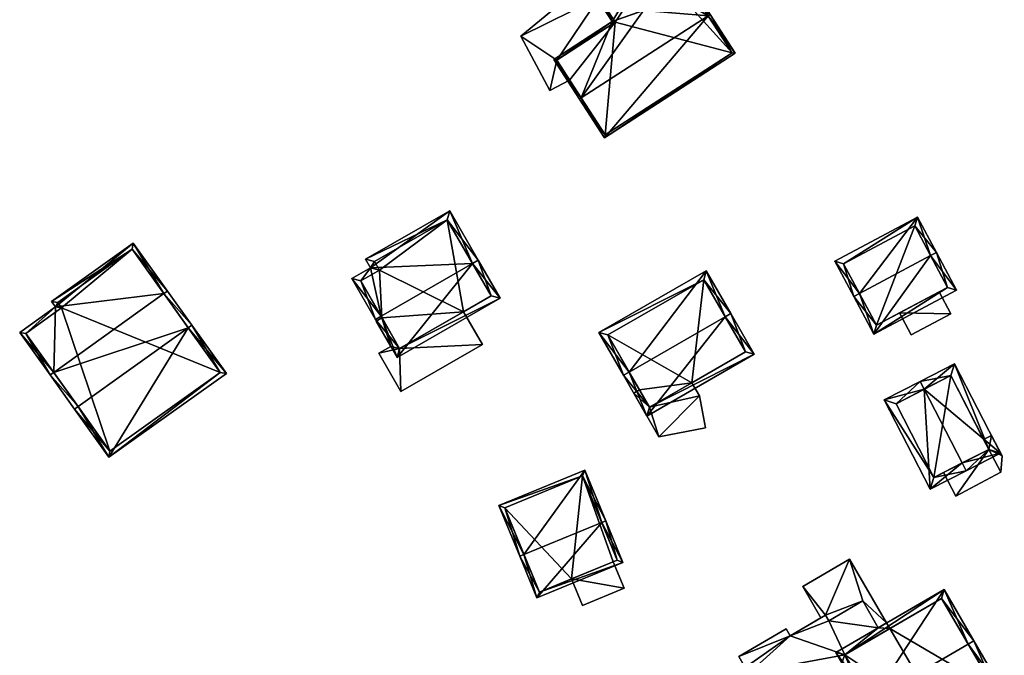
# Model space of a CAD drawing. Header units: inches. Extents: x 2685601 to 2690022, y 1235992 to 1239010.
# Tile 15 of 256: x 2686100 to 2686213, y 1236387 to 1236460. Entities that reach past the tile are written whole.
import ezdxf

# ---------------------------------------------------------------- set-up
doc = ezdxf.new("R2010")
doc.units = ezdxf.units.IN
doc.header["$MEASUREMENT"] = 0
doc.layers.add('Gebaeude Einzelhaus', color=10, linetype='Continuous')
doc.layers.add('Offenes Gebaeude', color=10, linetype='Continuous')

msp = doc.modelspace()

# ---------------------------------------------------------------- meshes
at = {"layer": 'Gebaeude Einzelhaus'}
mesh = msp.add_polyface(dxfattribs=at)
corners = [(2686179.263, 1236460.638, 481.349), (2686167.386, 1236446.648, 477.201), (2686182.348, 1236456.338, 477.201), (2686164.722, 1236451.222, 481.349), (2686164.511, 1236451.085, 481.349), (2686179.474, 1236460.775, 481.349), (2686172.841, 1236466.595, 474.793), (2686174.8, 1236467.99, 474.712), (2686172.772, 1236466.676, 474.712), (2686172.888, 1236466.501, 474.874), (2686172.545, 1236464.618, 475.951), (2686172.78, 1236466.663, 474.724), (2686171.871, 1236461.229, 477.864), (2686168.281, 1236459.988, 477.162), (2686171.802, 1236461.25, 477.822), (2686169.466, 1236461.938, 476.395), (2686166.883, 1236462.603, 474.88), (2686166.556, 1236462.65, 474.712), (2686166.765, 1236462.786, 474.712), (2686161.564, 1236455.636, 477.162), (2686167.46, 1236446.994, 477.397), (2686182.001, 1236456.411, 477.397), (2686174.726, 1236467.644, 474.905), (2686172.906, 1236466.466, 474.904), (2686168.626, 1236459.914, 477.355), (2686161.91, 1236455.563, 477.355), (2686165.336, 1236464.533, 474.702), (2686168.416, 1236459.778, 474.621), (2686168.235, 1236466.48, 477.687), (2686168.164, 1236466.741, 477.761), (2686168.626, 1236459.914, 474.835), (2686173.117, 1236466.602, 474.667), (2686171.393, 1236469.264, 474.712), (2686171.578, 1236468.518, 474.911), (2686172.906, 1236466.466, 474.877), (2686168.255, 1236466.813, 477.864), (2686168.391, 1236466.602, 477.864), (2686165.67, 1236464.476, 474.912), (2686172.841, 1236466.595, 474.866), (2686172.78, 1236466.663, 474.879), (2686171.331, 1236468.899, 474.911), (2686166.765, 1236462.786, 474.461), (2686168.626, 1236459.914, 474.461), (2686161.91, 1236455.563, 474.461), (2686167.46, 1236446.994, 467.007), (2686163.39, 1236453.277, 474.461), (2686163.39, 1236453.277, 467.007), (2686182.001, 1236456.411, 467.007), (2686174.726, 1236467.644, 467.007), (2686172.906, 1236466.466, 467.007), (2686172.841, 1236466.595, 467.007), (2686172.772, 1236466.676, 467.007), (2686166.765, 1236462.786, 467.007), (2686168.626, 1236459.914, 467.007), (2686161.91, 1236455.563, 467.007), (2686171.331, 1236468.899, 467.007), (2686167.55, 1236465.945, 474.461), (2686167.55, 1236465.945, 467.007), (2686165.67, 1236464.476, 474.461), (2686165.67, 1236464.476, 467.007)]
mesh.append_faces([[corners[k] for k in face] for face in [(29, 36, 28), (35, 36, 29), (32, 40, 35), (35, 40, 36), (32, 33, 40), (9, 31, 34), (31, 33, 32), (31, 39, 33), (9, 38, 31), (31, 38, 39), (37, 29, 28), (16, 26, 37), (37, 26, 29), (30, 27, 16), (16, 27, 26), (14, 36, 29), (29, 36, 35), (14, 12, 36), (33, 36, 10), (10, 36, 12), (32, 35, 33), (33, 35, 36), (31, 9, 34), (31, 33, 9), (9, 33, 10), (31, 32, 33), (14, 28, 15), (14, 29, 28), (28, 16, 15), (16, 27, 30), (29, 26, 28), (28, 26, 16), (16, 26, 27), (16, 17, 18), (16, 13, 17), (13, 25, 19), (19, 25, 4), (4, 25, 3), (16, 24, 13), (13, 24, 25), (5, 22, 7), (7, 22, 8), (8, 22, 6), (6, 22, 9), (9, 22, 23), (5, 0, 22), (1, 21, 2), (2, 21, 5), (5, 21, 0), (4, 20, 1), (1, 20, 21), (4, 3, 20), (3, 19, 4), (3, 13, 19), (13, 16, 17), (17, 16, 18), (13, 15, 16), (13, 14, 15), (0, 12, 3), (3, 12, 13), (13, 12, 14), (5, 10, 0), (0, 10, 12), (6, 8, 11), (5, 7, 10), (10, 7, 9), (9, 7, 6), (6, 7, 8), (0, 2, 5), (4, 1, 3), (3, 1, 0), (0, 1, 2)]], dxfattribs={"color": 13})
mesh.append_faces([[corners[k] for k in face] for face in [(57, 52, 59), (55, 51, 57), (57, 51, 52), (18, 58, 41), (18, 37, 58), (18, 16, 37), (37, 56, 58), (56, 55, 57), (56, 40, 55), (37, 28, 56), (56, 28, 40), (40, 28, 36), (55, 8, 51), (8, 39, 11), (55, 33, 8), (8, 33, 39), (55, 40, 33), (38, 6, 39), (39, 6, 11), (9, 6, 38), (53, 46, 54), (53, 44, 46), (53, 47, 44), (52, 49, 53), (53, 49, 47), (47, 49, 48), (52, 51, 49), (49, 51, 50), (34, 9, 23), (34, 6, 9), (34, 49, 6), (6, 49, 50), (8, 50, 51), (8, 6, 50), (22, 34, 23), (22, 48, 34), (34, 48, 49), (22, 47, 48), (0, 21, 22), (22, 21, 47), (21, 20, 47), (47, 20, 44), (43, 45, 25), (25, 45, 3), (3, 45, 20), (20, 45, 44), (44, 45, 46), (43, 30, 42), (43, 25, 30), (30, 25, 24), (16, 30, 24), (16, 42, 30), (16, 41, 42), (16, 18, 41)]], dxfattribs={"color": 41})
mesh = msp.add_polyface(dxfattribs=at)
corners = [(2686167.246, 1236466.07, 474.461), (2686165.67, 1236464.476, 474.461), (2686167.55, 1236465.945, 474.461), (2686165.336, 1236464.533, 474.461), (2686166.765, 1236462.786, 474.461), (2686167.298, 1236466.098, 474.461), (2686167.431, 1236466.169, 474.461), (2686157.808, 1236458.305, 474.461), (2686161.91, 1236455.563, 474.461), (2686161.13, 1236452.073, 474.461), (2686163.39, 1236453.277, 474.461), (2686168.626, 1236459.914, 474.461), (2686167.431, 1236466.169, 467.007), (2686167.55, 1236465.945, 467.007), (2686167.298, 1236466.098, 467.007), (2686167.246, 1236466.07, 467.007), (2686165.336, 1236464.533, 467.007), (2686157.808, 1236458.305, 467.007), (2686161.13, 1236452.073, 467.007), (2686163.39, 1236453.277, 467.007), (2686165.67, 1236464.476, 467.007), (2686166.765, 1236462.786, 467.007), (2686161.91, 1236455.563, 467.007), (2686168.626, 1236459.914, 467.007)]
mesh.append_faces([[corners[k] for k in face] for face in [(4, 8, 11), (8, 9, 10), (4, 7, 8), (8, 7, 9), (4, 3, 7), (0, 2, 5), (5, 2, 6), (4, 1, 3), (3, 1, 0), (0, 1, 2)]], dxfattribs={"color": 13})
mesh.append_faces([[corners[k] for k in face] for face in [(17, 22, 18), (18, 22, 19), (16, 21, 17), (17, 21, 22), (22, 21, 23), (15, 20, 16), (16, 20, 21), (14, 13, 15), (15, 13, 20), (14, 12, 13), (9, 19, 10), (9, 18, 19), (9, 7, 18), (18, 7, 17), (7, 3, 17), (17, 3, 16), (3, 0, 16), (16, 0, 15), (0, 5, 15), (15, 5, 14), (5, 6, 14), (14, 6, 12), (12, 2, 13), (12, 6, 2)]], dxfattribs={"color": 41})
mesh = msp.add_polyface(dxfattribs=at)
corners = [(2686152.262, 1236432.234, 482.165), (2686155.414, 1236428.26, 479.068), (2686152.913, 1236432.609, 482.165), (2686143.634, 1236421.483, 479.068), (2686141.782, 1236426.205, 482.165), (2686141.131, 1236425.831, 482.165), (2686140.569, 1236431.759, 478.777), (2686149.648, 1236438.283, 478.072), (2686140.006, 1236432.736, 478.072), (2686138.43, 1236430.528, 478.777), (2686154.39, 1236428.536, 479.531), (2686143.91, 1236422.506, 479.531), (2686149.371, 1236437.259, 478.541), (2686141.03, 1236432.46, 478.541), (2686139.454, 1236430.251, 479.247), (2686141.593, 1236431.483, 479.246), (2686154.39, 1236428.536, 469.76), (2686149.371, 1236437.259, 469.76), (2686141.03, 1236432.46, 469.76), (2686141.593, 1236431.483, 469.76), (2686139.454, 1236430.251, 469.76), (2686141.885, 1236426.025, 477.629), (2686141.885, 1236426.025, 469.76), (2686143.91, 1236422.506, 477.629), (2686151.241, 1236426.724, 477.629), (2686151.241, 1236426.724, 469.76), (2686143.91, 1236422.506, 469.76)]
mesh.append_faces([[corners[k] for k in face] for face in [(4, 11, 5), (14, 4, 5), (5, 11, 3), (9, 14, 5), (15, 14, 6), (13, 15, 6), (6, 14, 9), (12, 13, 8), (8, 13, 6), (7, 12, 8), (0, 12, 2), (10, 0, 2), (2, 12, 7), (1, 11, 10), (3, 11, 1), (1, 10, 2), (4, 9, 5), (0, 6, 4), (4, 6, 9), (2, 7, 0), (0, 7, 6), (6, 7, 8), (3, 4, 5), (3, 0, 4), (3, 1, 0), (0, 1, 2)]], dxfattribs={"color": 13})
mesh.append_faces([[corners[k] for k in face] for face in [(25, 17, 16), (25, 19, 17), (17, 19, 18), (25, 22, 19), (19, 22, 20), (25, 26, 22), (16, 24, 25), (24, 11, 23), (16, 10, 24), (24, 10, 11), (11, 21, 23), (21, 20, 22), (21, 14, 20), (11, 4, 21), (21, 4, 14), (14, 15, 20), (20, 15, 19), (15, 13, 19), (19, 13, 18), (13, 12, 18), (18, 12, 17), (12, 16, 17), (0, 10, 12), (12, 10, 16)]], dxfattribs={"color": 41})
mesh = msp.add_polyface(dxfattribs=at)
corners = [(2686196.601, 1236428.809, 480.847), (2686203.241, 1236437.571, 476.202), (2686193.771, 1236432.524, 476.202), (2686204.747, 1236433.151, 480.847), (2686205.41, 1236433.504, 480.847), (2686195.939, 1236428.456, 480.847), (2686198.235, 1236424.149, 476.423), (2686207.705, 1236429.196, 476.423), (2686194.786, 1236432.215, 476.958), (2686198.544, 1236425.164, 477.103), (2686206.69, 1236429.505, 477.103), (2686202.933, 1236436.556, 476.959), (2686206.69, 1236429.505, 465.712), (2686202.933, 1236436.556, 465.712), (2686194.786, 1236432.215, 465.712), (2686198.544, 1236425.164, 465.712), (2686201.194, 1236426.576, 474.249), (2686201.194, 1236426.576, 474.349), (2686205.729, 1236428.993, 474.249), (2686205.729, 1236428.993, 474.349)]
mesh.append_faces([[corners[k] for k in face] for face in [(11, 8, 1), (3, 11, 4), (10, 3, 4), (4, 11, 1), (7, 10, 4), (6, 9, 10), (6, 10, 7), (0, 9, 5), (8, 0, 5), (5, 9, 6), (1, 8, 2), (2, 8, 5), (3, 7, 4), (5, 6, 0), (0, 6, 3), (3, 6, 7), (0, 2, 5), (4, 1, 3), (3, 1, 0), (0, 1, 2)]], dxfattribs={"color": 13})
mesh.append_faces([[corners[k] for k in face] for face in [(13, 15, 14), (12, 15, 13), (19, 10, 17), (10, 19, 18), (16, 12, 18), (18, 12, 10), (16, 15, 12), (17, 9, 16), (9, 17, 10), (16, 9, 15), (0, 8, 9), (9, 8, 15), (15, 8, 14), (8, 13, 14), (8, 11, 13), (11, 12, 13), (3, 10, 11), (11, 10, 12)]], dxfattribs={"color": 41})
mesh = msp.add_polyface(dxfattribs=at)
corners = [(2686104.478, 1236427.285, 479.878), (2686113.376, 1236434.586, 479.478), (2686104.034, 1236427.908, 479.478), (2686116.904, 1236428.792, 483.017), (2686117.311, 1236429.083, 483.017), (2686104.277, 1236419.764, 483.017), (2686100.38, 1236424.355, 479.878), (2686103.87, 1236419.473, 483.017), (2686106.663, 1236415.566, 487), (2686107.07, 1236415.857, 487), (2686119.697, 1236424.885, 487), (2686120.104, 1236425.176, 487), (2686110.61, 1236410.045, 482.541), (2686124.061, 1236419.64, 482.53), (2686101.078, 1236424.239, 480.14), (2686110.726, 1236410.743, 482.87), (2686123.364, 1236419.756, 482.858), (2686113.26, 1236433.889, 479.739), (2686104.731, 1236427.791, 479.74), (2686105.175, 1236427.169, 480.139), (2686123.364, 1236419.756, 472.481), (2686113.26, 1236433.889, 472.481), (2686104.731, 1236427.791, 472.481), (2686105.175, 1236427.169, 472.481), (2686101.078, 1236424.239, 472.481), (2686110.726, 1236410.743, 472.481)]
mesh.append_faces([[corners[k] for k in face] for face in [(19, 14, 0), (18, 19, 0), (17, 18, 2), (2, 18, 0), (1, 17, 2), (3, 17, 4), (4, 17, 1), (10, 3, 11), (16, 10, 11), (11, 3, 4), (13, 16, 11), (12, 15, 16), (12, 16, 13), (9, 15, 8), (8, 15, 12), (5, 9, 7), (14, 5, 7), (7, 9, 8), (0, 14, 6), (6, 14, 7), (10, 13, 11), (8, 12, 9), (9, 12, 10), (10, 12, 13), (3, 11, 4), (5, 10, 3), (3, 10, 11), (7, 9, 5), (5, 9, 10), (7, 8, 9), (5, 6, 7), (3, 0, 5), (5, 0, 6), (4, 1, 3), (3, 1, 0), (0, 1, 2)]], dxfattribs={"color": 13})
mesh.append_faces([[corners[k] for k in face] for face in [(23, 25, 24), (21, 23, 22), (20, 25, 23), (20, 23, 21), (16, 25, 20), (15, 25, 16), (9, 25, 15), (24, 25, 5), (5, 25, 9), (14, 24, 5), (23, 24, 19), (19, 24, 14), (22, 23, 18), (18, 23, 19), (21, 22, 17), (17, 22, 18), (20, 21, 3), (3, 21, 17), (10, 20, 3), (16, 20, 10)]], dxfattribs={"color": 41})
mesh = msp.add_polyface(dxfattribs=at)
corners = [(2686181.206, 1236426.136, 480.063), (2686184.549, 1236421.834, 478.736), (2686181.856, 1236426.51, 480.063), (2686172.253, 1236414.755, 478.736), (2686170.211, 1236419.805, 480.063), (2686169.561, 1236419.431, 480.063), (2686179.035, 1236431.409, 478.404), (2686166.74, 1236424.33, 478.404), (2686183.525, 1236422.11, 478.92), (2686172.529, 1236415.779, 478.92), (2686178.759, 1236430.385, 478.624), (2686167.764, 1236424.054, 478.624), (2686183.525, 1236422.11, 467.709), (2686178.759, 1236430.385, 467.709), (2686167.764, 1236424.054, 467.709), (2686171.396, 1236417.747, 475.971), (2686171.396, 1236417.747, 467.709), (2686172.529, 1236415.779, 475.971), (2686177.391, 1236418.579, 475.971), (2686177.391, 1236418.579, 467.709), (2686172.529, 1236415.779, 467.709)]
mesh.append_faces([[corners[k] for k in face] for face in [(4, 9, 5), (11, 4, 5), (5, 9, 3), (10, 11, 7), (7, 11, 5), (6, 10, 7), (0, 10, 2), (8, 0, 2), (2, 10, 6), (1, 9, 8), (3, 9, 1), (1, 8, 2), (4, 7, 5), (2, 6, 0), (0, 6, 4), (4, 6, 7), (3, 4, 5), (3, 0, 4), (3, 1, 0), (0, 1, 2)]], dxfattribs={"color": 13})
mesh.append_faces([[corners[k] for k in face] for face in [(19, 13, 12), (19, 14, 13), (19, 16, 14), (19, 20, 16), (12, 18, 19), (18, 9, 17), (12, 8, 18), (18, 8, 9), (9, 15, 17), (15, 14, 16), (15, 11, 14), (9, 4, 15), (15, 4, 11), (11, 10, 14), (14, 10, 13), (0, 13, 10), (0, 12, 13), (0, 8, 12)]], dxfattribs={"color": 41})
mesh = msp.add_polyface(dxfattribs=at)
corners = [(2686143.91, 1236422.506, 477.629), (2686142.911, 1236422.736, 477.629), (2686141.543, 1236421.953, 477.629), (2686141.885, 1236426.025, 477.629), (2686141.235, 1236425.651, 477.629), (2686144.065, 1236417.568, 477.629), (2686153.415, 1236422.946, 477.629), (2686151.241, 1236426.724, 477.629), (2686151.241, 1236426.724, 469.76), (2686153.415, 1236422.946, 469.76), (2686141.235, 1236425.651, 469.76), (2686141.885, 1236426.025, 469.76), (2686142.911, 1236422.736, 469.76), (2686141.543, 1236421.953, 469.76), (2686144.065, 1236417.568, 469.76), (2686143.91, 1236422.506, 469.76)]
mesh.append_faces([[corners[k] for k in face] for face in [(0, 6, 7), (0, 5, 6), (0, 2, 5), (4, 1, 3), (3, 1, 0), (0, 1, 2)]], dxfattribs={"color": 13})
mesh.append_faces([[corners[k] for k in face] for face in [(9, 15, 8), (15, 12, 11), (11, 12, 10), (15, 13, 12), (9, 14, 15), (15, 14, 13), (6, 5, 9), (9, 5, 14), (5, 2, 14), (14, 2, 13), (2, 1, 13), (13, 1, 12), (1, 4, 12), (12, 4, 10), (10, 3, 11), (10, 4, 3), (9, 8, 6), (6, 8, 7)]], dxfattribs={"color": 41})
mesh = msp.add_polyface(dxfattribs=at)
corners = [(2686204.026, 1236417.84, 480.405), (2686212.751, 1236410.508, 476.313), (2686207.493, 1236420.745, 476.313), (2686208.371, 1236409.382, 480.405), (2686208.828, 1236408.493, 480.405), (2686203.569, 1236418.73, 480.405), (2686199.443, 1236416.61, 477.198), (2686204.701, 1236406.373, 477.198), (2686211.405, 1236410.94, 477.241), (2686207.06, 1236419.399, 477.241), (2686200.79, 1236416.178, 477.89), (2686205.134, 1236407.72, 477.89), (2686210.825, 1236412.069, 473.697), (2686207.06, 1236419.399, 466.349), (2686211.405, 1236410.94, 466.349), (2686210.825, 1236412.069, 473.797), (2686211.405, 1236410.94, 473.797), (2686211.405, 1236410.94, 473.697), (2686200.79, 1236416.178, 466.349), (2686205.134, 1236407.72, 466.349), (2686206.213, 1236408.274, 473.697), (2686206.213, 1236408.274, 473.797)]
mesh.append_faces([[corners[k] for k in face] for face in [(11, 3, 4), (4, 3, 8), (7, 11, 4), (10, 11, 6), (6, 11, 7), (0, 10, 5), (9, 0, 5), (5, 10, 6), (8, 9, 2), (2, 9, 5), (4, 8, 1), (1, 8, 2), (0, 7, 3), (3, 7, 4), (5, 6, 0), (0, 6, 7), (0, 2, 5), (4, 1, 3), (3, 1, 0), (0, 1, 2)]], dxfattribs={"color": 13})
mesh.append_faces([[corners[k] for k in face] for face in [(13, 19, 18), (14, 19, 13), (8, 21, 16), (20, 14, 17), (20, 19, 14), (8, 11, 21), (21, 11, 20), (20, 11, 19), (8, 3, 11), (11, 10, 19), (19, 10, 18), (0, 9, 10), (10, 9, 18), (18, 9, 13), (14, 12, 17), (15, 8, 16), (12, 9, 15), (15, 9, 8), (14, 13, 12), (12, 13, 9)]], dxfattribs={"color": 41})
mesh = msp.add_polyface(dxfattribs=at)
corners = [(2686172.529, 1236415.779, 475.971), (2686170.745, 1236417.373, 475.971), (2686173.618, 1236412.385, 475.971), (2686171.396, 1236417.747, 475.971), (2686178.261, 1236417.068, 475.971), (2686178.97, 1236413.409, 475.971), (2686177.391, 1236418.579, 475.971), (2686178.261, 1236417.068, 467.709), (2686178.97, 1236413.409, 467.709), (2686177.391, 1236418.579, 467.709), (2686170.745, 1236417.373, 467.709), (2686171.396, 1236417.747, 467.709), (2686173.618, 1236412.385, 467.709), (2686172.529, 1236415.779, 467.709)]
mesh.append_faces([[corners[k] for k in face] for face in [(0, 4, 6), (0, 2, 4), (4, 2, 5), (3, 1, 0), (0, 1, 2)]], dxfattribs={"color": 13})
mesh.append_faces([[corners[k] for k in face] for face in [(7, 13, 9), (13, 10, 11), (7, 12, 13), (13, 12, 10), (7, 8, 12), (5, 2, 8), (8, 2, 12), (2, 1, 12), (12, 1, 10), (10, 3, 11), (10, 1, 3), (6, 4, 9), (9, 4, 7), (4, 5, 7), (7, 5, 8)]], dxfattribs={"color": 41})
mesh = msp.add_polyface(dxfattribs=at)
corners = [(2686167.072, 1236402.545, 480.947), (2686169.49, 1236397.986, 477.741), (2686167.534, 1236402.735, 480.947), (2686159.646, 1236393.933, 477.741), (2686158.153, 1236398.873, 480.947), (2686157.691, 1236398.683, 480.947), (2686165.139, 1236408.551, 477.077), (2686155.296, 1236404.499, 477.077), (2686168.838, 1236398.259, 478.054), (2686159.919, 1236394.585, 478.053), (2686164.866, 1236407.899, 477.384), (2686155.949, 1236404.226, 477.385), (2686168.838, 1236398.259, 470.4), (2686164.866, 1236407.899, 470.4), (2686155.949, 1236404.226, 470.4), (2686159.919, 1236394.585, 470.4), (2686163.614, 1236396.107, 477.408), (2686168.369, 1236398.066, 477.408), (2686163.614, 1236396.107, 470.4), (2686168.369, 1236398.066, 470.4)]
mesh.append_faces([[corners[k] for k in face] for face in [(4, 9, 5), (11, 4, 5), (5, 9, 3), (10, 11, 7), (7, 11, 5), (6, 10, 7), (0, 10, 2), (8, 0, 2), (2, 10, 6), (1, 9, 8), (3, 9, 1), (1, 8, 2), (4, 7, 5), (2, 6, 0), (0, 6, 4), (4, 6, 7), (3, 4, 5), (3, 0, 4), (3, 1, 0), (0, 1, 2)]], dxfattribs={"color": 13})
mesh.append_faces([[corners[k] for k in face] for face in [(18, 13, 19), (19, 13, 12), (18, 14, 13), (18, 15, 14), (12, 17, 19), (16, 15, 18), (16, 9, 15), (12, 8, 17), (17, 8, 16), (16, 8, 9), (4, 11, 9), (9, 11, 15), (15, 11, 14), (11, 10, 14), (14, 10, 13), (10, 12, 13), (0, 8, 10), (10, 8, 12)]], dxfattribs={"color": 41})
mesh = msp.add_polyface(dxfattribs=at)
corners = [(2686169.624, 1236395.018, 477.408), (2686168.369, 1236398.066, 477.408), (2686163.614, 1236396.107, 477.408), (2686164.869, 1236393.06, 477.408), (2686163.614, 1236396.107, 470.4), (2686164.869, 1236393.06, 470.4), (2686169.624, 1236395.018, 470.4), (2686168.369, 1236398.066, 470.4)]
mesh.append_faces([[corners[k] for k in face] for face in [(0, 2, 3), (0, 1, 2)]], dxfattribs={"color": 13})
mesh.append_faces([[corners[k] for k in face] for face in [(4, 6, 5), (4, 7, 6), (6, 7, 0), (0, 7, 1), (0, 3, 6), (6, 3, 5), (5, 3, 4), (4, 3, 2)]], dxfattribs={"color": 41})
mesh = msp.add_polyface(dxfattribs=at)
corners = [(2686197.962, 1236382.147, 483.16), (2686206.285, 1236394.889, 477.187), (2686193.88, 1236387.671, 477.187), (2686209.071, 1236388.609, 483.16), (2686209.719, 1236388.986, 483.16), (2686197.315, 1236381.77, 483.16), (2686200.79, 1236375.795, 477.187), (2686213.194, 1236383.013, 477.187), (2686194.906, 1236387.4, 477.843), (2686201.061, 1236376.821, 477.836), (2686212.169, 1236383.284, 477.835), (2686206.014, 1236393.864, 477.843), (2686206.014, 1236393.864, 466.257), (2686212.169, 1236383.284, 466.257), (2686200.09, 1236390.417, 474.976), (2686200.09, 1236390.417, 466.257), (2686194.906, 1236387.4, 474.976), (2686201.061, 1236376.821, 474.976), (2686206.246, 1236379.838, 474.976), (2686206.246, 1236379.838, 466.257), (2686201.061, 1236376.821, 466.257), (2686194.906, 1236387.4, 466.257)]
mesh.append_faces([[corners[k] for k in face] for face in [(11, 8, 1), (3, 11, 4), (10, 3, 4), (4, 11, 1), (7, 10, 4), (6, 9, 10), (6, 10, 7), (0, 9, 5), (8, 0, 5), (5, 9, 6), (1, 8, 2), (2, 8, 5), (0, 7, 3), (3, 7, 4), (5, 6, 0), (0, 6, 7), (0, 2, 5), (4, 1, 3), (3, 1, 0), (0, 1, 2)]], dxfattribs={"color": 13})
mesh.append_faces([[corners[k] for k in face] for face in [(19, 15, 13), (13, 15, 12), (19, 21, 15), (19, 20, 21), (13, 18, 19), (18, 9, 17), (13, 10, 18), (18, 10, 9), (9, 16, 17), (9, 8, 16), (9, 0, 8), (8, 14, 16), (14, 12, 15), (8, 11, 14), (14, 11, 12), (3, 10, 11), (11, 10, 12), (12, 10, 13)]], dxfattribs={"color": 41})
mesh = msp.add_polyface(dxfattribs=at)
corners = [(2686201.061, 1236376.821, 474.976), (2686190.41, 1236374.089, 474.976), (2686193.106, 1236369.455, 474.976), (2686190.146, 1236374.803, 474.976), (2686184.54, 1236371.542, 474.976), (2686184.918, 1236370.893, 474.976), (2686202.56, 1236374.956, 474.976), (2686201.748, 1236376.353, 474.976), (2686206.246, 1236379.838, 474.976), (2686206.623, 1236379.189, 474.976), (2686194.906, 1236387.4, 474.976), (2686198.726, 1236390.49, 474.976), (2686200.09, 1236390.417, 474.976), (2686193.075, 1236391.303, 474.976), (2686188.646, 1236389.57, 474.976), (2686183.996, 1236385.371, 474.976), (2686199.713, 1236391.065, 474.976), (2686196.983, 1236393.575, 474.976), (2686192.709, 1236391.934, 474.976), (2686182.78, 1236387.204, 474.976), (2686188.191, 1236390.351, 474.976), (2686183.508, 1236385.954, 474.976), (2686178.391, 1236382.109, 474.976), (2686178.014, 1236382.758, 474.976), (2686193.106, 1236369.455, 466.257), (2686190.41, 1236374.089, 466.257), (2686202.56, 1236374.956, 466.257), (2686201.748, 1236376.353, 466.257), (2686206.623, 1236379.189, 466.257), (2686206.246, 1236379.838, 466.257), (2686199.713, 1236391.065, 473.979), (2686199.713, 1236391.065, 473.879), (2686200.09, 1236390.417, 466.257), (2686199.713, 1236391.065, 466.257), (2686198.726, 1236390.49, 466.257), (2686198.726, 1236390.49, 473.879), (2686198.726, 1236390.49, 473.979), (2686196.983, 1236393.575, 473.979), (2686196.983, 1236393.575, 466.257), (2686196.983, 1236393.575, 473.879), (2686193.075, 1236391.303, 473.979), (2686193.075, 1236391.303, 466.257), (2686193.075, 1236391.303, 473.879), (2686192.709, 1236391.934, 473.979), (2686192.709, 1236391.934, 466.257), (2686192.709, 1236391.934, 473.879), (2686192.186, 1236391.63, 473.879), (2686188.646, 1236389.57, 466.257), (2686192.186, 1236391.63, 473.979), (2686188.191, 1236390.351, 466.257), (2686182.78, 1236387.204, 466.257), (2686183.508, 1236385.954, 466.257), (2686178.014, 1236382.758, 466.257), (2686178.391, 1236382.109, 466.257), (2686184.54, 1236371.542, 466.257), (2686184.918, 1236370.893, 466.257), (2686190.146, 1236374.803, 466.257), (2686194.906, 1236387.4, 466.257), (2686183.996, 1236385.371, 466.257), (2686201.061, 1236376.821, 466.257)]
mesh.append_faces([[corners[k] for k in face] for face in [(15, 21, 22), (22, 21, 23), (15, 14, 21), (21, 14, 19), (19, 14, 20), (14, 13, 18), (13, 11, 17), (11, 12, 16), (3, 10, 15), (15, 10, 14), (14, 10, 13), (13, 10, 11), (11, 10, 12), (3, 0, 10), (0, 7, 8), (8, 7, 9), (0, 6, 7), (0, 2, 6), (5, 1, 4), (4, 1, 3), (3, 1, 0), (0, 1, 2)]], dxfattribs={"color": 13})
mesh.append_faces([[corners[k] for k in face] for face in [(27, 29, 28), (25, 59, 24), (24, 59, 26), (26, 59, 27), (27, 59, 29), (57, 34, 32), (32, 34, 33), (57, 41, 34), (34, 41, 38), (57, 47, 41), (41, 47, 44), (47, 50, 49), (47, 51, 50), (51, 53, 52), (57, 58, 47), (47, 58, 51), (51, 58, 53), (25, 56, 59), (59, 56, 57), (57, 56, 58), (55, 54, 25), (25, 54, 56), (1, 5, 25), (25, 5, 55), (55, 5, 54), (54, 5, 4), (52, 53, 23), (23, 53, 22), (23, 21, 52), (52, 21, 51), (21, 19, 51), (51, 19, 50), (19, 20, 50), (50, 20, 49), (20, 14, 49), (49, 14, 47), (44, 46, 45), (48, 18, 43), (46, 14, 48), (48, 14, 18), (44, 47, 46), (46, 47, 14), (41, 44, 42), (42, 44, 45), (40, 43, 13), (13, 43, 18), (38, 41, 39), (39, 41, 42), (13, 17, 40), (40, 17, 37), (34, 38, 35), (35, 38, 39), (36, 37, 11), (11, 37, 17), (11, 16, 36), (36, 16, 30), (33, 34, 31), (31, 34, 35), (31, 32, 33), (30, 12, 31), (31, 12, 32), (30, 16, 12), (9, 28, 8), (8, 28, 29), (9, 7, 28), (28, 7, 27), (7, 6, 27), (27, 6, 26), (6, 2, 26), (26, 2, 24), (2, 1, 24), (24, 1, 25)]], dxfattribs={"color": 41})
at = {"layer": 'Offenes Gebaeude'}
mesh = msp.add_polyface(dxfattribs=at)
corners = [(2686207.065, 1236426.484, 474.349), (2686205.729, 1236428.993, 474.349), (2686201.194, 1236426.576, 474.349), (2686202.53, 1236424.068, 474.349), (2686201.194, 1236426.576, 474.249), (2686202.53, 1236424.068, 474.249), (2686207.065, 1236426.484, 474.249), (2686205.729, 1236428.993, 474.249)]
mesh.append_faces([[corners[k] for k in face] for face in [(0, 2, 3), (0, 1, 2)]], dxfattribs={"color": 13})
mesh.append_faces([[corners[k] for k in face] for face in [(6, 4, 7), (6, 5, 4), (6, 7, 0), (0, 7, 1), (0, 3, 6), (6, 3, 5), (5, 3, 4), (4, 3, 2)]], dxfattribs={"color": 41})
mesh = msp.add_polyface(dxfattribs=at)
corners = [(2686211.405, 1236410.94, 473.797), (2686212.778, 1236408.329, 473.797), (2686212.946, 1236410.218, 473.797), (2686207.643, 1236405.591, 473.797), (2686211.708, 1236412.54, 473.797), (2686210.825, 1236412.069, 473.797), (2686206.213, 1236408.274, 473.797), (2686212.778, 1236408.329, 473.697), (2686207.643, 1236405.591, 473.697), (2686212.946, 1236410.218, 473.697), (2686211.708, 1236412.54, 473.697), (2686210.825, 1236412.069, 473.697), (2686206.213, 1236408.274, 473.697), (2686211.405, 1236410.94, 473.697)]
mesh.append_faces([[corners[k] for k in face] for face in [(3, 0, 6), (0, 4, 5), (0, 2, 4), (3, 1, 0), (0, 1, 2)]], dxfattribs={"color": 13})
mesh.append_faces([[corners[k] for k in face] for face in [(10, 13, 11), (13, 8, 12), (13, 7, 8), (10, 9, 13), (13, 9, 7), (8, 3, 12), (12, 3, 6), (10, 11, 4), (4, 11, 5), (4, 2, 10), (10, 2, 9), (2, 1, 9), (9, 1, 7), (1, 3, 7), (7, 3, 8)]], dxfattribs={"color": 41})
mesh = msp.add_polyface(dxfattribs=at)
corners = [(2686199.713, 1236391.065, 473.979), (2686196.983, 1236393.575, 473.979), (2686198.726, 1236390.49, 473.979), (2686195.47, 1236398.356, 473.979), (2686192.709, 1236391.934, 473.979), (2686193.075, 1236391.303, 473.979), (2686190.093, 1236395.228, 473.979), (2686192.186, 1236391.63, 473.979), (2686199.713, 1236391.065, 473.879), (2686195.47, 1236398.356, 473.879), (2686190.093, 1236395.228, 473.879), (2686192.186, 1236391.63, 473.879), (2686196.983, 1236393.575, 473.879), (2686192.709, 1236391.934, 473.879), (2686198.726, 1236390.49, 473.879), (2686193.075, 1236391.303, 473.879)]
mesh.append_faces([[corners[k] for k in face] for face in [(4, 6, 7), (4, 3, 6), (5, 1, 4), (4, 1, 3), (3, 1, 0), (0, 1, 2)]], dxfattribs={"color": 13})
mesh.append_faces([[corners[k] for k in face] for face in [(10, 13, 11), (13, 12, 15), (12, 8, 14), (10, 9, 13), (13, 9, 12), (12, 9, 8), (10, 11, 6), (6, 11, 7), (6, 3, 10), (10, 3, 9), (0, 8, 3), (3, 8, 9)]], dxfattribs={"color": 41})

doc.saveas('drawing.dxf')
